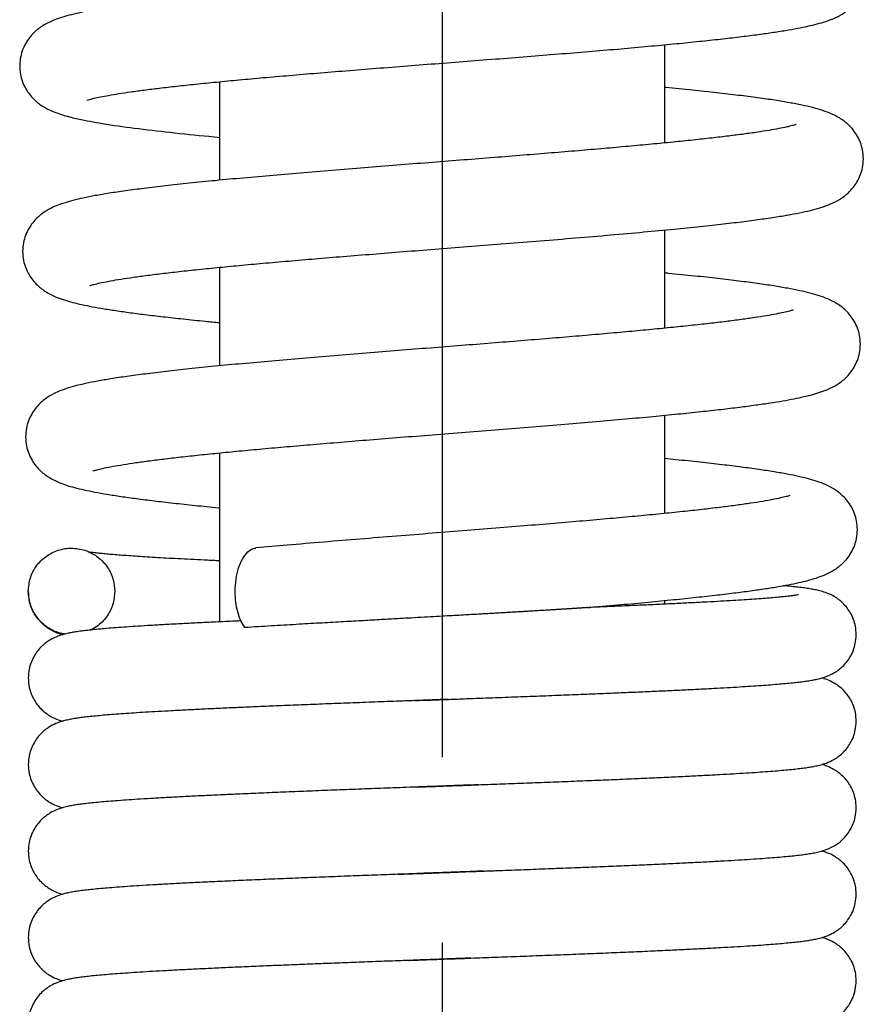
# Model space of a CAD drawing. Header units: millimetres. Extents: x -3 to 417, y 633 to 930.
# Tile 6 of 9: x 222 to 229, y 820 to 828. Entities that reach past the tile are written whole.
import ezdxf

# ---------------------------------------------------------------- set-up
doc = ezdxf.new("R2010")
doc.units = ezdxf.units.MM
doc.linetypes.add('CENTER', pattern=[17.5, 13, -1.5, 1.5, -1.5])
doc.layers.add('CEN', color=3, linetype='CENTER')

msp = doc.modelspace()

# ---------------------------------------------------------------- linework, layer by layer
at = {"color": 7, "linetype": 'Continuous'}
for p, q in [((227.3372840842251, 827.3481413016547), (227.3372840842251, 828.1427395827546)), ((223.7372840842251, 827.0465270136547), (223.7372840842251, 827.8438391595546)), ((227.3372840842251, 825.8495304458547), (227.3372840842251, 826.6440585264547)), ((223.7372840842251, 825.5451462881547), (223.7372840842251, 826.3424563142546)), ((227.3372840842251, 824.3508932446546), (227.3372840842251, 825.1454486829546)), ((223.7372840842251, 823.4738215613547), (223.7372840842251, 824.8410537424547)), ((222.1873060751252, 823.7188963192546), (222.1872840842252, 823.7204146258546)), ((222.8872716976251, 823.7213180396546), (222.8872840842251, 823.7204146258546)), ((227.3372840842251, 823.6172719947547), (227.3372840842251, 823.6468267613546))]:
    msp.add_line(p, q, dxfattribs=at)
for points in [[(228.4266108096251, 828.9984098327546), (228.4234034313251, 828.9972924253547), (228.4006301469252, 828.9904366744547), (228.3613766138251, 828.9805957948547), (228.3070683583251, 828.9689909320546), (228.2387056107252, 828.9562767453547), (228.1568343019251, 828.9427919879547), (228.0617413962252, 828.9287202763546), (227.9536324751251, 828.9141721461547), (227.8327026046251, 828.8992182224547), (227.6991789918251, 828.8839060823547), (227.5533475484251, 828.8682692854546), (227.3955700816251, 828.8523324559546), (227.2262849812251, 828.8361132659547), (227.0457576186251, 828.8196014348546), (226.8540992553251, 828.8027654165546), (226.6514678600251, 828.7855714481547), (226.4380997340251, 828.7679844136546), (226.2143397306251, 828.7499681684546), (225.9806737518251, 828.7314857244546), (225.7378528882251, 828.7125062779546), (225.4876987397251, 828.6930647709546), (225.2327412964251, 828.6732324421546), (224.9756999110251, 828.6530801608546), (224.7194083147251, 828.6326778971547), (224.4667361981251, 828.6120944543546), (224.2205234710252, 828.5913985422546), (223.9838371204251, 828.5706890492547), (223.7597790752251, 828.5500928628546), (223.5509892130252, 828.5297338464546), (223.3595278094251, 828.5097297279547), (223.1868019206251, 828.4901893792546), (223.0335091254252, 828.4712068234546), (222.8991885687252, 828.4527901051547), (222.7823723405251, 828.4348299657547), (222.6812692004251, 828.4171414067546), (222.5937123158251, 828.3993964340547), (222.5173246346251, 828.3810579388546), (222.4488449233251, 828.3610082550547), (222.3835058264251, 828.3367091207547), (222.3155121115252, 828.3026302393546), (222.2428825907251, 828.2493758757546), (222.1729136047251, 828.1644296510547), (222.1259981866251, 828.0468872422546), (222.1178775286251, 827.9705884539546)], [(222.6607335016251, 827.6934403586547), (222.6621155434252, 827.6938967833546), (222.6826196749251, 827.7002025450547), (222.7191034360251, 827.7095596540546), (222.7706057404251, 827.7208154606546), (222.8368426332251, 827.7333917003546), (222.9178208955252, 827.7469654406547), (223.0135125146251, 827.7613210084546), (223.1238298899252, 827.7763105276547), (223.2486161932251, 827.7918310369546), (223.3878565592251, 827.8078342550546), (223.5415908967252, 827.8243010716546), (223.7097881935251, 827.8412222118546), (223.8923186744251, 827.8585947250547), (224.0889292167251, 827.8764199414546), (224.2992202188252, 827.8947022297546), (224.5225690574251, 827.9134437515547), (224.7576049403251, 827.9326040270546), (225.0023774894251, 827.9521185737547), (225.2546755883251, 827.9719235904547), (225.5120807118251, 827.9919561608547), (225.7720258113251, 828.0121542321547), (226.0318558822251, 828.0324562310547), (226.2887221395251, 828.0527871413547), (226.5396448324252, 828.0730562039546), (226.7818153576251, 828.0931729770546), (227.0126988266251, 828.1130485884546), (227.2301122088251, 828.1325961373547), (227.4322924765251, 828.1517317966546), (227.6183112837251, 828.1704141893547), (227.7881576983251, 828.1886664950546), (227.9420902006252, 828.2065254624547), (228.0805717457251, 828.2240419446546), (228.2042620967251, 828.2412895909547), (228.3140285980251, 828.2583813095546), (228.4109897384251, 828.2755022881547), (228.4965185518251, 828.2929583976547), (228.5720895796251, 828.3112176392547), (228.6402805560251, 828.3313280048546), (228.7054773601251, 828.3557915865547), (228.7730527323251, 828.3899985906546), (228.8447747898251, 828.4430325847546), (228.9136627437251, 828.5269716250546), (228.9601203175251, 828.6424261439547), (228.9687039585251, 828.7207707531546)], [(222.1178494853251, 827.9707399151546), (222.1241152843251, 827.9037776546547), (222.1619010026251, 827.7963393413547), (222.2221113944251, 827.7123803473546), (222.2874788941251, 827.6566744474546), (222.3506758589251, 827.6197310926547), (222.4106409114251, 827.5938099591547), (222.4706372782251, 827.5735238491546), (222.5352866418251, 827.5557078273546), (222.5897174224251, 827.5428710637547)], [(228.9446990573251, 827.2206028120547), (228.9377306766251, 827.2913068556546), (228.8940946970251, 827.4069376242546), (228.8248781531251, 827.4945960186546), (228.7504966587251, 827.5506307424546), (228.6794631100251, 827.5866189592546), (228.6095563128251, 827.6124687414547), (228.5340814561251, 827.6340966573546), (228.4478316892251, 827.6540937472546), (228.3469960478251, 827.6736289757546), (228.2289770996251, 827.6932207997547), (228.0921752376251, 827.7130853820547), (227.9356108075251, 827.7333214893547), (227.7588378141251, 827.7539693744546), (227.5620054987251, 827.7750279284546), (227.3458326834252, 827.7964725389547), (227.3372863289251, 827.7972912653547)], [(228.4017826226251, 827.4978954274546), (228.3978987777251, 827.4965530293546), (228.3706155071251, 827.4885158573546), (228.3242131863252, 827.4772640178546), (228.2608536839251, 827.4642598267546), (228.1816707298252, 827.4501709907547), (228.0873335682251, 827.4353380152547), (227.9783191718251, 827.4199514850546), (227.8550546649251, 827.4041274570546), (227.7179935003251, 827.3879421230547), (227.5676570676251, 827.3714489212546), (227.4046576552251, 827.3546875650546), (227.2297188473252, 827.3376898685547), (227.0434740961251, 827.3204638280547), (226.8462760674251, 827.3029822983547), (226.6384944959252, 827.2852136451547), (226.4205634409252, 827.2671245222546), (226.1930095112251, 827.2486803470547), (225.9564814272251, 827.2298455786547), (225.7117810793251, 827.2105838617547), (225.4598959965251, 827.1908580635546), (225.2020517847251, 827.1706317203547), (224.9405100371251, 827.1499298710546), (224.6787685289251, 827.1288590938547), (224.4204605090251, 827.1075302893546), (224.1691502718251, 827.0860524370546), (223.9281981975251, 827.0645317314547), (223.7006326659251, 827.0430704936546), (223.4892315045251, 827.0217861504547), (223.2964921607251, 827.0008254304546), (223.1241128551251, 826.9803250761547), (222.9728132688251, 826.9603906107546), (222.8417122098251, 826.9409824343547), (222.7289524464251, 826.9219207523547), (222.6321975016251, 826.9028751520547), (222.5484815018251, 826.8832029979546), (222.4742462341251, 826.8616803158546), (222.4048943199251, 826.8357526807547), (222.3342385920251, 826.7995750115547), (222.2604331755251, 826.7434382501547), (222.1918833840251, 826.6559277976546), (222.1487417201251, 826.5408325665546), (222.1418683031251, 826.4706053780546)], [(222.5892018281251, 827.5429786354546), (222.7881659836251, 827.5055915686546), (223.0451479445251, 827.4686197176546), (223.3343762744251, 827.4343106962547), (223.6487063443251, 827.4018210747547), (223.7372585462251, 827.3932732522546)], [(222.6846497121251, 826.1935869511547), (222.6896907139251, 826.1953433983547), (222.7187698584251, 826.2038081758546), (222.7672571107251, 826.2154138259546), (222.8328383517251, 826.2287017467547), (222.9143593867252, 826.2430285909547), (223.0111823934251, 826.2580754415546), (223.1229034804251, 826.2736706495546), (223.2492042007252, 826.2897151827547), (223.3897714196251, 826.3061487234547), (223.5442514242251, 826.3229330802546), (223.7122215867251, 826.3400434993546), (223.8931490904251, 826.3574617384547), (224.0864542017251, 826.3751806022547), (224.2917352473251, 826.3932214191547), (224.5085289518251, 826.4116099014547), (224.7362628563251, 826.4303734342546), (224.9742271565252, 826.4495406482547), (225.2215455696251, 826.4691411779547), (225.4772348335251, 826.4892125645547), (225.7411136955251, 826.5098739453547), (226.0133518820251, 826.5312970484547), (226.2936545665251, 826.5536555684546), (226.5804214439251, 826.5770729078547), (226.8650591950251, 826.6011403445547), (227.1358865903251, 826.6251387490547), (227.3829592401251, 826.6483493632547), (227.6010351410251, 826.6702922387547), (227.7926575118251, 826.6911408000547), (227.9613737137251, 826.7111926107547), (228.1103413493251, 826.7307654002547), (228.2412656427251, 826.7500601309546), (228.3548716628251, 826.7691649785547), (228.4526052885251, 826.7883057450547), (228.5368566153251, 826.8080101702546), (228.6110950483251, 826.8294244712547), (228.6801784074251, 826.8550808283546), (228.7504559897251, 826.8907344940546), (228.8240501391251, 826.9460058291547), (228.8928440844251, 827.0322790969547), (228.9370189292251, 827.1465817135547), (228.9447089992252, 827.2207641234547)], [(222.1418589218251, 826.4707644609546), (222.1495360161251, 826.3966394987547), (222.1934606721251, 826.2827135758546), (222.2610643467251, 826.1973448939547), (222.3315801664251, 826.1434476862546), (222.3978374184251, 826.1087303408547), (222.4621424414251, 826.0837515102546), (222.5289489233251, 826.0633983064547), (222.6014574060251, 826.0453125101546), (222.6830742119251, 826.0281088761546), (222.7757720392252, 826.0112077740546), (222.8808017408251, 825.9943343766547), (222.9989252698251, 825.9773544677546), (223.1309268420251, 825.9601548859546), (223.2776251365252, 825.9426357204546), (223.4397170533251, 825.9247212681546), (223.6177724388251, 825.9063502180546), (223.7372720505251, 825.8946209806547)], [(228.9206993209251, 825.7206041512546), (228.9137586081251, 825.7911807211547), (228.8701159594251, 825.9069378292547), (228.8009888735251, 825.9945606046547), (228.7270917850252, 826.0503823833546), (228.6567099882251, 826.0862475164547), (228.5879712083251, 826.1119033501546), (228.5144347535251, 826.1332517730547), (228.4307807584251, 826.1529591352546), (228.3333092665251, 826.1721834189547), (228.2195452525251, 826.1914334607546), (228.0880138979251, 826.2109169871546), (227.9380165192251, 826.2307055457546), (227.7686647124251, 826.2509013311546), (227.5788618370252, 826.2716257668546), (227.3677122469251, 826.2929764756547), (227.3372917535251, 826.2959348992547)], [(228.3770654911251, 825.9974020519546), (228.3738956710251, 825.9963146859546), (228.3473360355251, 825.9884146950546), (228.3016373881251, 825.9772274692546), (228.2388852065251, 825.9642313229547), (228.1601846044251, 825.9501101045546), (228.0661996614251, 825.9352166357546), (227.9574194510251, 825.9197509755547), (227.8342992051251, 825.9038369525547), (227.6973355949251, 825.8875575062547), (227.5471072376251, 825.8709722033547), (227.3842973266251, 825.8541266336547), (227.2096454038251, 825.8370520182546), (227.0235789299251, 825.8197357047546), (226.8264499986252, 825.8021509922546), (226.6186575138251, 825.7842686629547), (226.4006735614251, 825.7660577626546), (226.1730705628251, 825.7474860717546), (225.9365495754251, 825.7285203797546), (225.6919698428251, 825.7091266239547), (225.4403794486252, 825.6892699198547), (225.1830831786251, 825.6689174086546), (224.9225396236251, 825.6481079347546), (224.6623256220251, 825.6269545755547), (224.4061007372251, 825.6055724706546), (224.1574265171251, 825.5840747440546), (223.9196288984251, 825.5625716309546), (223.6957086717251, 825.5411732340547), (223.4884613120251, 825.5200141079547), (223.3001167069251, 825.4992334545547), (223.1320905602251, 825.4789566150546), (222.9846899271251, 825.4592529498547), (222.8567055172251, 825.4400368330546), (222.7463378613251, 825.4211217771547), (222.6513312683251, 825.4021690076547), (222.5688210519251, 825.3825250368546), (222.4954624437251, 825.3609835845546), (222.4266543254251, 825.3349431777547), (222.3563622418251, 825.2985358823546), (222.2830572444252, 825.2421892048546), (222.2151396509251, 825.1546579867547), (222.1725852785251, 825.0400530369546), (222.1658670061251, 824.9706090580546)], [(222.7093507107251, 824.6940854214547), (222.7135675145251, 824.6955490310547), (222.7417750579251, 824.7038495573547), (222.7893586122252, 824.7153614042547), (222.8539728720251, 824.7285898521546), (222.9344071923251, 824.7428693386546), (223.0299533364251, 824.7578663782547), (223.1401240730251, 824.7733985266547), (223.2645050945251, 824.7893578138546), (223.4026761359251, 824.8056759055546), (223.5541673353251, 824.8223070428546), (223.7184341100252, 824.8392191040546), (223.8948421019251, 824.8563886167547), (224.0827254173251, 824.8738039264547), (224.2820524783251, 824.8915207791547), (224.4930965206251, 824.9096237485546), (224.7161116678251, 824.9281990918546), (224.9512655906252, 824.9473342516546), (225.1985639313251, 824.9671176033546), (225.4576284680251, 824.9876276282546), (225.7255085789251, 825.0087677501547), (225.9970879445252, 825.0302988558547), (226.2670498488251, 825.0519789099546), (226.5302069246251, 825.0735684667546), (226.7823017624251, 825.0948774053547), (227.0203045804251, 825.1157812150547), (227.2417669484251, 825.1361621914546), (227.4448385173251, 825.1559054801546), (227.6286425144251, 825.1749358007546), (227.7939069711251, 825.1933045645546), (227.9417708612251, 825.2110978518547), (228.0734693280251, 825.2284162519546), (228.1902935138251, 825.2453819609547), (228.2933963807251, 825.2621213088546), (228.3840841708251, 825.2788226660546), (228.4640090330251, 825.2958194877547), (228.5354885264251, 825.3137832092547), (228.6017468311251, 825.3341018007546), (228.6656508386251, 825.3590648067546), (228.7316446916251, 825.3938019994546), (228.8020030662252, 825.4477868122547), (228.8694619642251, 825.5333063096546), (228.9131371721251, 825.6471372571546), (228.9207098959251, 825.7207647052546)], [(222.1658597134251, 824.9707694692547), (222.1736568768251, 824.8960539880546), (222.2182380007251, 824.7813515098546), (222.2868841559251, 824.6955635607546), (222.3588504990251, 824.6413371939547), (222.4268553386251, 824.6063701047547), (222.4931531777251, 824.5811839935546), (222.5622002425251, 824.5606305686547), (222.6385659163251, 824.5420326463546), (222.7252751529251, 824.5242113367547), (222.8241198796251, 824.5066537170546), (222.9361528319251, 824.4891215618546), (223.0624526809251, 824.4714314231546), (223.2039838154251, 824.4534536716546), (223.3615250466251, 824.4350994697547), (223.5356796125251, 824.4163031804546), (223.7268617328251, 824.3970132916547), (223.7372814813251, 824.3959951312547)], [(228.8967020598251, 824.2206105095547), (228.8900891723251, 824.2895156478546), (228.8476969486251, 824.4042018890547), (228.7799649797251, 824.4917858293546), (228.7073742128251, 824.5478689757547), (228.6381787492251, 824.5840312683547), (228.5710971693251, 824.6097633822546), (228.5005850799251, 824.6308477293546), (228.4212963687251, 824.6501314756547), (228.3294732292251, 824.6688576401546), (228.2225417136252, 824.6875800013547), (228.0990628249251, 824.7065062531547), (227.9584393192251, 824.7256950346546), (227.8006417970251, 824.7451501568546), (227.6243894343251, 824.7650371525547), (227.4274112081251, 824.7855989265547), (227.3373003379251, 824.7945516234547)], [(228.3521424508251, 824.4968753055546), (228.3488144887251, 824.4957097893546), (228.3212292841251, 824.4875471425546), (228.2744045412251, 824.4761417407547), (228.2104964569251, 824.4629646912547), (228.1305404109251, 824.4486721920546), (228.0350339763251, 824.4335868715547), (227.9242279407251, 824.4178802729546), (227.7982756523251, 824.4016488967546), (227.6573165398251, 824.3849489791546), (227.5015267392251, 824.3678135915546), (227.3311494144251, 824.3502612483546), (227.1462218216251, 824.3322727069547), (226.9466362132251, 824.3138039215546), (226.7323549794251, 824.2948070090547), (226.5034639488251, 824.2752314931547), (226.2602781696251, 824.2550289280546), (226.0036471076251, 824.2341723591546), (225.7348544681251, 824.2126419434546), (225.4555658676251, 824.1904167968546), (225.1678663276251, 824.1674747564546), (224.8743022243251, 824.1437926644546), (224.5779191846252, 824.1193466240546), (224.2822607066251, 824.0941096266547), (224.0296230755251, 824.0715644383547)], [(226.7257173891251, 823.5908369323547), (226.7419541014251, 823.5922368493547), (226.9825591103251, 823.6134299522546), (227.2051194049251, 823.6339577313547), (227.4093806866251, 823.6538468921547), (227.5954128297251, 823.6731282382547), (227.7635168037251, 823.6918330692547), (227.9141880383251, 823.7099941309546), (228.0481695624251, 823.7276584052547), (228.1664627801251, 823.7449004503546), (228.2703840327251, 823.7618516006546), (228.3614428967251, 823.7787145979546), (228.4414664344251, 823.7958396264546), (228.5128275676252, 823.8138950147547), (228.5790102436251, 823.8343331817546), (228.6430393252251, 823.8595359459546), (228.7092037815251, 823.8946689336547), (228.7794652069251, 823.9491212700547), (228.8463725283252, 824.0348506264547), (228.8893507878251, 824.1481609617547), (228.8967112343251, 824.2207644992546)], [(222.1872840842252, 823.7204146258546), (222.2047357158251, 823.8284652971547), (222.2542410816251, 823.9260580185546), (222.3316636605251, 824.0034252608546), (222.4292479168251, 824.0529183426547), (222.5372840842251, 824.0704146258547), (222.6453202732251, 824.0529183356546)], [(223.8615335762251, 823.7204146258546), (223.8688039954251, 823.8193536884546), (223.8895269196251, 823.9103305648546), (223.9222088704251, 823.9860218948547), (223.9643607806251, 824.0397710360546), (224.0122827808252, 824.0681942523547), (224.0296367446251, 824.0712899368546)], [(222.6453202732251, 824.0529183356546), (222.6599242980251, 824.0477975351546)], [(222.6599242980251, 824.0477975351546), (222.7429045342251, 824.0034252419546), (222.8203271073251, 823.9260579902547), (222.8698324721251, 823.8284652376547), (222.8872828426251, 823.7213180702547)], [(223.7372836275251, 823.9672359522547), (223.7245034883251, 823.9678333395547), (223.6099351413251, 823.9733057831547), (223.5014674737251, 823.9787077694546), (223.3991735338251, 823.9840396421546), (223.3031090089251, 823.9893013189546), (223.2133176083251, 823.9944919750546), (223.1298616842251, 823.9996080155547), (223.0528027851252, 824.0046436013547), (222.9821858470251, 824.0095911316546), (222.9180450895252, 824.0144402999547), (222.8604118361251, 824.0191765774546), (222.8093265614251, 824.0237785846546), (222.7648582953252, 824.0282133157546), (222.7271200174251, 824.0324290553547), (222.6963728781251, 824.0363319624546), (222.6732495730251, 824.0397246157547), (222.6703334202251, 824.0401592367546)], [(228.8871950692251, 823.3703986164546), (228.8801234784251, 823.4400849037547), (228.8410143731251, 823.5447409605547), (228.7784738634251, 823.6260353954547), (228.7083842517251, 823.6787939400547), (228.6487303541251, 823.7072847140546), (228.6023062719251, 823.7225019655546), (228.5621939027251, 823.7322238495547), (228.5223197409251, 823.7397907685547), (228.4793215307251, 823.7464450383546), (228.4315289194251, 823.7526651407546), (228.3775449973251, 823.7587155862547), (228.3162554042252, 823.7647393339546), (228.2956945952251, 823.7666088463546)], [(222.4925704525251, 823.3734141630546), (222.4292479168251, 823.3879109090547), (222.3316636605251, 823.4374039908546), (222.2542410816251, 823.5147712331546), (222.2047357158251, 823.6123639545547), (222.1872875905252, 823.7188962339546)], [(222.1873692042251, 823.7188964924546), (222.1952642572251, 823.6468662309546), (222.2350255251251, 823.5434917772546), (222.2974374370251, 823.4635041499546), (222.3675460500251, 823.4112456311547), (222.4278084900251, 823.3827910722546), (222.4659768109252, 823.3701067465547)], [(222.8872840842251, 823.7204146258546), (222.8698324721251, 823.6123640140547), (222.8203271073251, 823.5147712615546), (222.7429045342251, 823.4374040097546), (222.6850390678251, 823.4035447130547)], [(223.9084128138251, 823.4814374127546), (223.9073352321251, 823.4837877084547), (223.8825845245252, 823.5543514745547), (223.8669960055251, 823.6346776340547), (223.8615335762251, 823.7204146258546)], [(228.4209148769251, 823.6932445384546), (228.4209778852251, 823.6932788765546), (228.4142181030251, 823.6919270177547), (228.3968553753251, 823.6890259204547), (228.3705137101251, 823.6853048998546), (228.3359040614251, 823.6810841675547), (228.2932947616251, 823.6765200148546), (228.2427256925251, 823.6716951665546), (228.1841147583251, 823.6666562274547), (228.1173164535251, 823.6614308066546), (228.0421445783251, 823.6560350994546), (227.9583659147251, 823.6504767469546), (227.8657357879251, 823.6447592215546), (227.7640121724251, 823.6388834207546), (227.6529668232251, 823.6328485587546), (227.5324346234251, 823.6266546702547), (227.4023573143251, 823.6203040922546), (227.2627458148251, 823.6137988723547), (227.1136830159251, 823.6071406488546), (226.9553309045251, 823.6003307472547), (226.7879373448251, 823.5933702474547), (226.7257173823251, 823.5908355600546)], [(226.7125258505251, 823.5897017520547), (226.7123403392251, 823.5896861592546), (226.7067145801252, 823.5892246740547), (226.7001140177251, 823.5887133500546), (226.6927725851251, 823.5881649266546), (226.6849240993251, 823.5875934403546), (226.6768372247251, 823.5870157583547), (226.6687766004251, 823.5864484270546), (226.6607759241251, 823.5858919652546), (226.6527934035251, 823.5853422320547), (226.6447898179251, 823.5847957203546), (226.6367207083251, 823.5842488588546), (226.6285378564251, 823.5836980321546), (226.6201902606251, 823.5831395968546), (226.6116247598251, 823.5825698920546), (226.6027864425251, 823.5819852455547), (226.5936189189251, 823.5813819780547), (226.5840645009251, 823.5807564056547), (226.5740643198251, 823.5801048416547), (226.5635583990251, 823.5794235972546), (226.5524856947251, 823.5787089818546), (226.5407841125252, 823.5779573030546), (226.5283905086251, 823.5771648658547), (226.5152406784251, 823.5763279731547), (226.5012693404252, 823.5754429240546), (226.4864101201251, 823.5745060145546), (226.4705955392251, 823.5735135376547), (226.4537570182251, 823.5724617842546), (226.4358249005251, 823.5713470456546), (226.4167285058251, 823.5701656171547), (226.3963962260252, 823.5689138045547), (226.3747556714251, 823.5675879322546), (226.3517338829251, 823.5661843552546), (226.3272576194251, 823.5646994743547), (226.3012537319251, 823.5631297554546), (226.2736496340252, 823.5614717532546), (226.2443738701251, 823.5597221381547), (226.2133567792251, 823.5578777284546), (226.1805312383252, 823.5559355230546), (226.1458334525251, 823.5538927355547), (226.1092037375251, 823.5517468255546), (226.0705872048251, 823.5494955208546), (226.0299342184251, 823.5471368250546), (225.9872015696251, 823.5446690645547), (225.9423508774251, 823.5420907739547), (225.8948035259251, 823.5393695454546), (225.8434887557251, 823.5364453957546), (225.7872910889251, 823.5332566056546), (225.7250845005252, 823.5297415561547), (225.6557352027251, 823.5258386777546), (225.5781107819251, 823.5214866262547), (225.4910944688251, 823.5166245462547), (225.3936065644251, 823.5111924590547), (225.2846353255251, 823.5051318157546), (225.1632798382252, 823.4983862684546), (225.0288074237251, 823.4909027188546), (224.8807277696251, 823.4826327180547), (224.7188850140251, 823.4735342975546), (224.5435681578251, 823.4635743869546), (224.3557330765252, 823.4527375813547), (224.1551577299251, 823.4409127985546), (223.9400764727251, 823.4278492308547)], [(226.7125273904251, 823.5897021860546), (226.7257173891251, 823.5908369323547)], [(223.9086460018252, 823.4815766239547), (223.8627671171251, 823.4795435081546), (223.7026410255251, 823.4722418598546), (223.5545179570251, 823.4651484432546), (223.4181802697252, 823.4582564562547), (223.2932010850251, 823.4515519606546), (223.1791049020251, 823.4450199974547), (223.0753812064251, 823.4386441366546), (222.9814941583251, 823.4324057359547), (222.8969065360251, 823.4262841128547), (222.8211421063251, 823.4202603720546), (222.7536761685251, 823.4143083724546), (222.6938827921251, 823.4083854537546), (222.6409585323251, 823.4024137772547), (222.5937823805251, 823.3962375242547), (222.5514480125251, 823.3896541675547), (222.5121673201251, 823.3821798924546), (222.4725265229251, 823.3725751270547), (222.4264598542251, 823.3575236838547), (222.3670041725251, 823.3292703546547), (222.2967130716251, 823.2766312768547), (222.2337814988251, 823.1951459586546), (222.1944597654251, 823.0901582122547), (222.1873732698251, 823.0203984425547)], [(223.9400764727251, 823.4278492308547), (223.9084128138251, 823.4814374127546)], [(228.3857807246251, 822.9829845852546), (228.4369869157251, 822.9888267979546), (228.4827330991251, 822.9948695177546), (228.5239317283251, 823.0013141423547), (228.5624083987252, 823.0086509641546), (228.6015234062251, 823.0181112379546), (228.6471965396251, 823.0329571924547), (228.7064349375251, 823.0609074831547), (228.7768131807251, 823.1132012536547), (228.8399493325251, 823.1942043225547), (228.8796238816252, 823.2983551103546), (228.8872063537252, 823.3704311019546)], [(222.1873637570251, 823.0204319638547), (222.1952472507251, 822.9469445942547), (222.2359031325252, 822.8419667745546), (222.3001737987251, 822.7609190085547), (222.3712077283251, 822.7091589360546), (222.4303757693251, 822.6818252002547), (222.4659709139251, 822.6701082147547)], [(225.5876968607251, 822.8472867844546), (225.7346956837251, 822.8527500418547), (225.9430121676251, 822.8605238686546), (226.1491555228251, 822.8682878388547), (226.3505652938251, 822.8759814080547), (226.5448403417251, 822.8835441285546), (226.7298094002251, 822.8909156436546), (226.9037228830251, 822.8980412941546), (227.0664048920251, 822.9049209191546), (227.2185086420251, 822.9115850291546), (227.3607142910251, 822.9180646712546), (227.4936923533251, 822.9243911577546), (227.6180708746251, 822.9305956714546), (227.7341932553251, 822.9366972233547), (227.8421631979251, 822.9427024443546), (227.9421127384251, 822.9486184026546), (228.0342113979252, 822.9544536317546), (228.1186650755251, 822.9602188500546), (228.1957175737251, 822.9659281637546), (228.2656562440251, 822.9716011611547), (228.3288245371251, 822.9772667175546), (228.3857807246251, 822.9829845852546)], [(228.8871949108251, 822.6703984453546), (228.8801099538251, 822.7401506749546), (228.8407910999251, 822.8451380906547), (228.7778608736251, 822.9266257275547), (228.7075710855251, 822.9792662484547), (228.6481179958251, 823.0075199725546), (228.6087104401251, 823.0206885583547)], [(225.3124133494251, 822.8370572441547), (225.1671770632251, 822.8316386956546), (224.9673554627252, 822.8241287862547), (224.7659031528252, 822.8164592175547), (224.5671141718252, 822.8087533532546), (224.3750580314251, 822.8011344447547), (224.1934309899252, 822.7937256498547), (224.0247110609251, 822.7866189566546), (223.8684129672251, 822.7797950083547), (223.7234268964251, 822.7732094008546), (223.5886787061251, 822.7668174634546), (223.4631630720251, 822.7605741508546), (223.3460514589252, 822.7544382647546), (223.2370888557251, 822.7483949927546), (223.1361847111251, 822.7424387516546), (223.0432040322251, 822.7365624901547), (222.9579677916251, 822.7307569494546), (222.8802512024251, 822.7250094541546), (222.8097780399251, 822.7193018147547), (222.7462082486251, 822.7136065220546), (222.6890071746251, 822.7078681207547)], [(225.3278076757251, 822.8376302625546), (225.3124133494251, 822.8370572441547)], [(225.3124134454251, 822.8370546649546), (225.3209874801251, 822.8373740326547), (225.3278077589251, 822.8376280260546)], [(225.5126720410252, 822.8445006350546), (225.3612485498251, 822.8388743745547), (225.3278076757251, 822.8376302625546)], [(225.3278077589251, 822.8376280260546), (225.5126720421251, 822.8445006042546)], [(225.5876968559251, 822.8472869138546), (225.5481587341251, 822.8458184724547), (225.5126720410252, 822.8445006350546)], [(225.5126720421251, 822.8445006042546), (225.5267000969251, 822.8450215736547), (225.5876968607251, 822.8472867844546)], [(222.6890071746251, 822.7078681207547), (222.6375731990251, 822.7020014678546), (222.5916325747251, 822.6959307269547), (222.5502957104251, 822.6894565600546), (222.5117343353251, 822.6820877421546), (222.4725613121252, 822.6725847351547), (222.4267675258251, 822.6576414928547), (222.3674526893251, 822.6295297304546), (222.2970505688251, 822.5769550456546), (222.2338899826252, 822.4953384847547), (222.1944582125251, 822.3901506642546), (222.1873732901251, 822.3203983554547)], [(228.3776509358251, 822.2821247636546), (228.4309206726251, 822.2880909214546), (228.4783540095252, 822.2942477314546), (228.5208247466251, 822.3007847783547), (228.5601476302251, 822.3081737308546), (228.5996908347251, 822.3176100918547), (228.6454285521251, 822.3322880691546), (228.7046441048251, 822.3598845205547), (228.7754055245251, 822.4118677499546), (228.8391931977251, 822.4928824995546), (228.8794420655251, 822.5975053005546), (228.8872051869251, 822.6704316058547)], [(222.1873628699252, 822.3204314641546), (222.1951135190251, 822.2475637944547), (222.2351907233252, 822.1432034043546), (222.2986659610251, 822.0623365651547), (222.3692689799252, 822.0102572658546), (222.4286400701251, 821.9824762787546), (222.4659367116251, 821.9701180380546)], [(228.8871940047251, 821.9703987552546), (228.8799665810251, 822.0408440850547), (228.8411026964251, 822.1445835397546), (228.7795220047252, 822.2250192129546), (228.7098616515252, 822.2779290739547), (228.6493075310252, 822.3070620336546), (228.6085612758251, 822.3207314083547)], [(225.8311869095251, 822.1563443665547), (225.9079147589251, 822.1592101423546), (226.0978451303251, 822.1663465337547), (226.2901205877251, 822.1736588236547), (226.4836694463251, 822.1811452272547), (226.6758015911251, 822.1887433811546), (226.8634997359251, 822.1963740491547), (227.0439716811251, 822.2039581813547), (227.2147427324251, 822.2114169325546), (227.3738216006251, 822.2186758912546), (227.5207282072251, 822.2257141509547), (227.6559051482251, 822.2325476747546), (227.7798595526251, 822.2391938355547), (227.8931290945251, 822.2456709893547), (227.9962679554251, 822.2519989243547), (228.0898315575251, 822.2581992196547), (228.1742833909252, 822.2642896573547), (228.2500522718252, 822.2702873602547), (228.3176417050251, 822.2762183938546), (228.3776509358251, 822.2821247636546)], [(225.8212193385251, 822.1559767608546), (225.6412179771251, 822.1492753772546)], [(225.6412179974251, 822.1492748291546), (225.7209325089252, 822.1522380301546), (225.8212194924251, 822.1559726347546)], [(225.8311867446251, 822.1563487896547), (225.8288591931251, 822.1562619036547), (225.8212193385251, 822.1559767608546)], [(225.8212194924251, 822.1559726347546), (225.8311869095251, 822.1563443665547)], [(225.3303832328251, 822.1377261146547), (225.2184487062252, 822.1335545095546), (225.0128912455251, 822.1258473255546), (224.8093671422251, 822.1181243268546), (224.6096842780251, 822.1104172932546), (224.4155617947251, 822.1027578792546), (224.2285880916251, 822.0951775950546), (224.0501834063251, 822.0877077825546), (223.8815684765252, 822.0803795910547), (223.7237379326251, 822.0732238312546), (223.5771506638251, 822.0662565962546), (223.4415332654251, 822.0594654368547), (223.3164953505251, 822.0528339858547), (223.2016176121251, 822.0463449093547), (223.0964635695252, 822.0399794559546), (223.0005868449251, 822.0337166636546), (222.9135526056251, 822.0275334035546), (222.8351141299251, 822.0214174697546), (222.7649758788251, 822.0153524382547), (222.7026889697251, 822.0093052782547)], [(225.3885258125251, 822.1398886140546), (225.3303832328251, 822.1377261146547)], [(225.3303833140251, 822.1377239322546), (225.3576957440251, 822.1387405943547), (225.3885258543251, 822.1398874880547)], [(225.5463874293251, 822.1457526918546), (225.4241877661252, 822.1412139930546), (225.3885258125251, 822.1398886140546)], [(225.3885258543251, 822.1398874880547), (225.5373929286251, 822.1454186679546), (225.5463874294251, 822.1457526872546)], [(225.6412179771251, 822.1492753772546), (225.6282586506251, 822.1487937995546), (225.5463874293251, 822.1457526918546)], [(225.5463874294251, 822.1457526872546), (225.6412179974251, 822.1492748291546)], [(222.7026889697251, 822.0093052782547), (222.6476113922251, 822.0032121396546), (222.5988259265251, 821.9969474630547), (222.5549649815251, 821.9902504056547), (222.5138592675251, 821.9825376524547), (222.4724396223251, 821.9725511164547), (222.4249319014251, 821.9569347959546), (222.3646818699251, 821.9279145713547), (222.2949986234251, 821.8749729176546), (222.2332848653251, 821.7942610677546), (222.1944995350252, 821.6903512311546), (222.1873734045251, 821.6203988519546)], [(228.3520682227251, 821.5795184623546), (228.4114045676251, 821.5858083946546), (228.4637648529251, 821.5922478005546), (228.5101348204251, 821.5990226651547), (228.5524978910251, 821.6066061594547), (228.5946099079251, 821.6162535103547), (228.6436569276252, 821.6316259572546), (228.7078346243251, 821.6617157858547), (228.7788728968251, 821.7151797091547), (228.8392083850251, 821.7929089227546), (228.8784815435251, 821.8931732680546), (228.8871999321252, 821.9704309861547)], [(222.1873630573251, 821.6204309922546), (222.1951724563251, 821.5472902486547), (222.2346445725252, 821.4441591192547), (222.2967189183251, 821.3641923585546), (222.3666090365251, 821.3117880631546), (222.4268705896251, 821.2831483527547), (222.4660126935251, 821.2700962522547)], [(228.8871961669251, 821.2703989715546), (228.8802585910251, 821.3394243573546), (228.8415381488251, 821.4438047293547), (228.7793976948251, 821.5251401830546), (228.7095687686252, 821.5781012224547), (228.6499773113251, 821.6068024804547), (228.6084330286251, 821.6207689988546)], [(225.8775254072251, 821.4580741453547), (225.9987740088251, 821.4626153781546), (226.1987923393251, 821.4701723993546), (226.3943805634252, 821.4776733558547), (226.5845339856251, 821.4851104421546), (226.7683283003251, 821.4924759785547), (226.9449293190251, 821.4997624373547), (227.1136011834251, 821.5069624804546), (227.2737130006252, 821.5140690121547), (227.4247438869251, 821.5210752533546), (227.5662864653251, 821.5279748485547), (227.6980489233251, 821.5347620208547), (227.8198843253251, 821.5414334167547), (227.9318515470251, 821.5479927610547), (228.0341101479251, 821.5544469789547), (228.1268947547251, 821.5608060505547), (228.2105170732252, 821.5670848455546), (228.2853741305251, 821.5733064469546), (228.3520682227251, 821.5795184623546)], [(225.3702510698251, 821.4392091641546), (225.2913046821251, 821.4362711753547), (225.1837406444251, 821.4322580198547)], [(225.1837408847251, 821.4322515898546), (225.3702511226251, 821.4392077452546)], [(225.4368200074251, 821.4416833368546), (225.3702510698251, 821.4392091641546)], [(225.3702511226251, 821.4392077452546), (225.3840461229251, 821.4397208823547), (225.4368200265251, 821.4416828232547)], [(225.6264931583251, 821.4487281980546), (225.4878174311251, 821.4435776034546), (225.4368200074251, 821.4416833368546)], [(225.4368200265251, 821.4416828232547), (225.5899086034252, 821.4473689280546), (225.6264931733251, 821.4487277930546)], [(225.7033786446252, 821.4515865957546), (225.6808498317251, 821.4507486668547), (225.6264931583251, 821.4487281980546)], [(225.6264931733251, 821.4487277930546), (225.7033786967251, 821.4515851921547)], [(225.8603994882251, 821.4574398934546), (225.7033786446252, 821.4515865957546)], [(225.7033786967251, 821.4515851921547), (225.7953995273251, 821.4550102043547), (225.8603996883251, 821.4574345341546)], [(225.8775251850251, 821.4580800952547), (225.8697534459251, 821.4577895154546), (225.8603994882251, 821.4574398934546)], [(225.8603996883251, 821.4574345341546), (225.8775254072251, 821.4580741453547)], [(225.1782779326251, 821.4320538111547), (225.0923155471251, 821.4288341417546), (224.8922410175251, 821.4212827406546), (224.6925431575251, 821.4136337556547), (224.4947128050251, 821.4059038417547), (224.3002438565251, 821.3981095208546), (224.1109079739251, 821.3902798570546), (223.9290893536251, 821.3824749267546), (223.7570018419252, 821.3747591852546), (223.5965010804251, 821.3671966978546), (223.4490338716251, 821.3598510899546), (223.3153891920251, 821.3527734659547), (223.1949612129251, 821.3459551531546), (223.0867673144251, 821.3393680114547), (222.9898410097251, 821.3329817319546), (222.9032553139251, 821.3267634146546), (222.8261939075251, 821.3206814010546), (222.7578648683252, 821.3146978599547), (222.6974356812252, 821.3087587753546)], [(225.1837406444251, 821.4322580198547), (225.1782779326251, 821.4320538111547)], [(225.1782781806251, 821.4320471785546), (225.1837408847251, 821.4322515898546)], [(222.6974356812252, 821.3087587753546), (222.6439751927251, 821.3027777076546), (222.5962758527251, 821.2965902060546), (222.5534483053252, 821.2899945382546), (222.5137890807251, 821.2825228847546), (222.4739415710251, 821.2729640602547), (222.4278524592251, 821.2580548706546), (222.3684083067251, 821.2300797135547), (222.2978103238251, 821.1776807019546), (222.2343641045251, 821.0961767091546), (222.1945957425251, 820.9908159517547), (222.1873743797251, 820.9203980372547)], [(228.3783199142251, 820.8821949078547), (228.4312571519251, 820.8881313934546), (228.4784435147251, 820.8942603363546), (228.5207374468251, 820.9007700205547), (228.5599429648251, 820.9081308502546), (228.5994063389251, 820.9175328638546), (228.6450804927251, 820.9321573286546), (228.7042547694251, 820.9596637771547), (228.7751026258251, 821.0115827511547), (228.8390502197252, 821.0926339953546), (228.8794153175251, 821.1973811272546), (228.8872050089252, 821.2704317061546)], [(222.1873624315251, 820.9204313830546), (222.1950392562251, 820.8479099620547), (222.2350366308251, 820.7434723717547), (222.2985594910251, 820.6624373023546), (222.3691623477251, 820.6103180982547), (222.4283630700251, 820.5825809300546), (222.4659973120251, 820.5701004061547)], [(225.7694557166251, 820.7540438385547), (225.8639196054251, 820.7575659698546), (226.0661893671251, 820.7651520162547), (226.2685421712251, 820.7728327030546), (226.4696482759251, 820.7805977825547), (226.6677855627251, 820.7884224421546), (226.8603430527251, 820.7962437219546), (227.0447780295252, 820.8039927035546), (227.2188594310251, 820.8116006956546), (227.3807336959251, 820.8189992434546), (227.5292329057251, 820.8261331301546), (227.6647877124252, 820.8330107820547), (227.7882736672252, 820.8396605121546), (227.9005553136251, 820.8461116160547), (228.0024657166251, 820.8523947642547), (228.0947097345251, 820.8585369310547), (228.1778346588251, 820.8645582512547), (228.2524020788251, 820.8704832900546), (228.3190114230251, 820.8763456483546), (228.3783199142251, 820.8821949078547)], [(228.8871940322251, 820.5703980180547), (228.8800077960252, 820.6406454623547), (228.8402004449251, 820.7461830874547), (228.7765737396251, 820.8278558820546), (228.7059071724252, 820.8802245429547), (228.6466526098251, 820.9080788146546), (228.6085625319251, 820.9207312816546)], [(225.2692283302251, 820.7354486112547), (225.2043385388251, 820.7330276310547), (225.0219309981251, 820.7261879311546), (224.8410987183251, 820.7193361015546), (224.6627655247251, 820.7124810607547), (224.4878522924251, 820.7056324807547), (224.3172490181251, 820.6988002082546), (224.1517955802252, 820.6919939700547), (223.9922704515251, 820.6852233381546), (223.8393804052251, 820.6784976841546), (223.6937513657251, 820.6718261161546), (223.5559205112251, 820.6652173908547), (223.4263296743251, 820.6586797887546), (223.3053200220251, 820.6522209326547), (223.1931279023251, 820.6458475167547), (223.0898813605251, 820.6395648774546), (222.9955481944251, 820.6333729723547), (222.9099452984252, 820.6272646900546), (222.8328063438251, 820.6212279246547), (222.7637635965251, 820.6152414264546), (222.7023282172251, 820.6092679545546)], [(225.2744439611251, 820.7356429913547), (225.2692283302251, 820.7354486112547)], [(225.2692284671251, 820.7354449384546), (225.2744440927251, 820.7356394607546)], [(225.4556594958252, 820.7423831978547), (225.3873849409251, 820.7398462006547), (225.2744439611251, 820.7356429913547)], [(225.2744440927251, 820.7356394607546), (225.4556595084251, 820.7423828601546)], [(225.5776578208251, 820.7469140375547), (225.5701333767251, 820.7466345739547), (225.4556594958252, 820.7423831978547)], [(225.4556595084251, 820.7423828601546), (225.4647133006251, 820.7427192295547), (225.5776578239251, 820.7469139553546)], [(225.7171316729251, 820.7520983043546), (225.5776578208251, 820.7469140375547)], [(225.5776578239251, 820.7469139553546), (225.6630188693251, 820.7500848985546), (225.7171317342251, 820.7520966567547)], [(225.7694556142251, 820.7540465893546), (225.7516584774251, 820.7533836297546), (225.7171316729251, 820.7520983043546)], [(225.7171317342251, 820.7520966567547), (225.7694557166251, 820.7540438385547)], [(222.7023282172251, 820.6092679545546), (222.6478496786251, 820.6032404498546), (222.5994294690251, 820.5970315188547), (222.5556689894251, 820.5903685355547), (222.5149997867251, 820.5827767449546), (222.4743017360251, 820.5730624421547), (222.4275863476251, 820.5579537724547), (222.3677934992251, 820.5297262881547), (222.2973559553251, 820.4772472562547), (222.2342958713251, 820.3960563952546), (222.1946464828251, 820.2910598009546), (222.1873747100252, 820.2203981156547)], [(228.3817310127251, 820.1825542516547), (228.4337055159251, 820.1884270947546), (228.4802689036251, 820.1945183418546), (228.5221907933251, 820.2010165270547), (228.5612168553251, 820.2083986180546), (228.6006770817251, 820.2178790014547), (228.6465091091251, 820.2326960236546), (228.7058134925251, 820.2605510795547), (228.7763153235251, 820.3127279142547), (228.8396401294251, 820.3936622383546), (228.8795335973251, 820.4979318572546), (228.8872057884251, 820.5704312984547)]]:
    msp.add_spline(points, degree=3, dxfattribs=at)
at = {"layer": 'CEN'}
msp.add_line((225.5372840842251, 852.8790821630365), (225.5372840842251, 813.0018616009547), dxfattribs=at)

doc.saveas('drawing.dxf')
